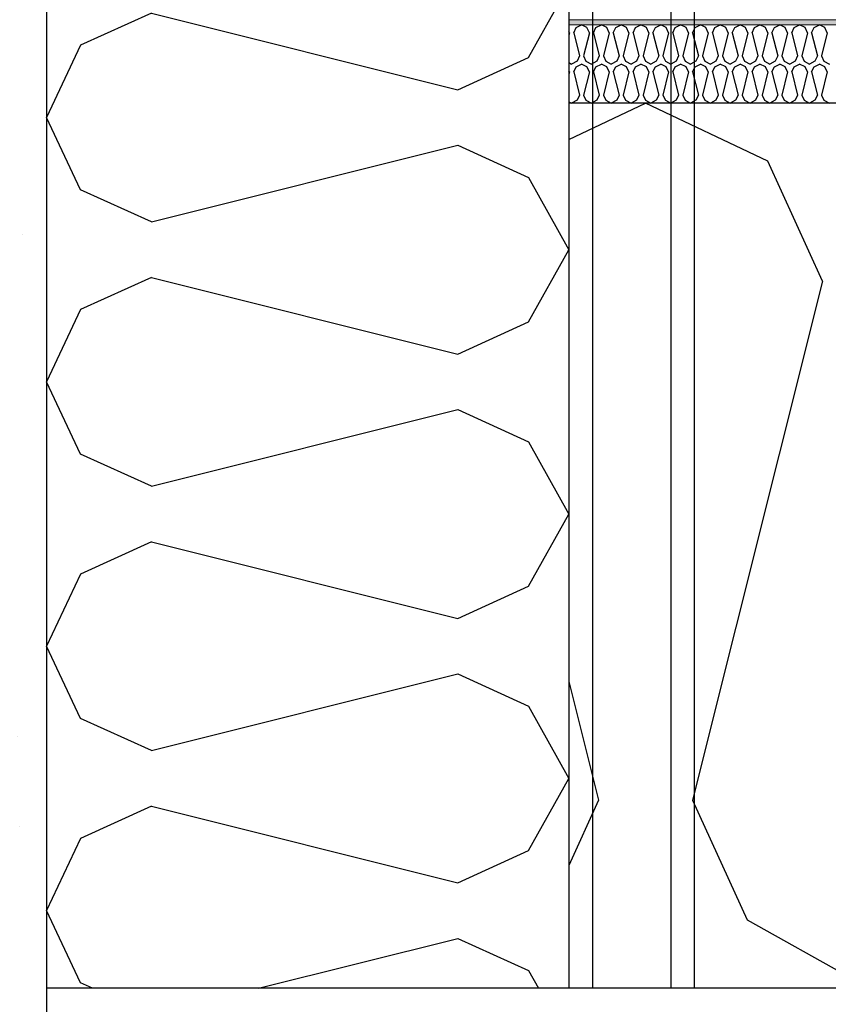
# Model space of a CAD drawing. Header units: millimetres. Extents: x -8544 to 51179, y -2070 to 13050.
# Tile 8 of 168: x -4693 to -4384, y 6844 to 7221. Entities that reach past the tile are written whole.
import ezdxf
from ezdxf.enums import TextEntityAlignment as Align

# ---------------------------------------------------------------- set-up
doc = ezdxf.new("R2010")
doc.units = ezdxf.units.MM
doc.header["$LTSCALE"] = 0.5
doc.header["$MEASUREMENT"] = 0
doc.linetypes.add('Akselinje', pattern=[1500, 1000, -200, 100, -200])
doc.linetypes.add('PLINE', pattern=[0])
for name, color, linetype in [('2314 Bærende yttervegger_ lettklinker', 7, 'Continuous'), ('2314 Bærende yttervegger_ lettklinker (Skravur)', 7, 'Continuous'), ('232- Ikke-bærende yttervegger (Skravur)(Nye konstruksjoner)', 7, 'Continuous'), ('232- Ikke-bærende yttervegger(Nye konstruksjoner)', 7, 'Continuous'), ('235- Utvendig kledning og overflate(Nye konstruksjoner)', 7, 'Continuous'), ('251- Frittbærende dekker', 7, 'Continuous'), ('251- Frittbærende dekker (Skravur)', 7, 'Continuous'), ('261- Primærkonstruksjon (tak) (Skravur)(Nye konstruksjoner)', 7, 'Continuous'), ('261- Primærkonstruksjon (tak)(Nye konstruksjoner)', 7, 'Continuous'), ('262- Taktekking (Skravur)(Nye konstruksjoner)', 7, 'Continuous'), ('82-- Modullinjer', 7, 'Continuous')]:
    doc.layers.add(name, color=color, linetype=linetype)
doc.layers.add('262- Taktekking(Nye konstruksjoner)', color=7, linetype='Continuous', lineweight=0)
doc.styles.add('GENERATED_STYLE_1', font='arial.ttf')
pattern_1 = [(45, (0, 150), (-47.7297, 47.7297), [0, -45, 0, -67.5]), (110, (150, 150), (63.42925, 23.08636), [0, -33, 0, -57])]

# ---------------------------------------------------------------- blocks, each defined once
blk = doc.blocks.new('*X107')
at = {"layer": '232- Ikke-bærende yttervegger (Skravur)(Nye konstruksjoner)', "linetype": 'PLINE'}
for p, q in [((-4498.49, 7206.17), (-4483.07, 7233.8)), ((-4642.9, 7223.17), (-4670, 7210.84)), ((-4642.9, 7223.17), (-4525.58, 7193.84)), ((-4670, 7210.84), (-4683.07, 7183.21)), ((-4525.58, 7193.84), (-4498.49, 7206.17)), ((-4670, 7155.58), (-4683.07, 7183.21)), ((-4642.9, 7143.25), (-4525.58, 7172.58)), ((-4525.58, 7172.58), (-4498.49, 7160.25)), ((-4498.49, 7160.25), (-4483.07, 7132.62)), ((-4642.9, 7143.25), (-4670, 7155.58)), ((-4498.49, 7104.99), (-4483.07, 7132.62)), ((-4642.9, 7122), (-4670, 7109.67)), ((-4642.9, 7122), (-4525.58, 7092.67)), ((-4670, 7109.67), (-4683.07, 7082.04)), ((-4525.58, 7092.67), (-4498.49, 7104.99)), ((-4670, 7054.41), (-4683.07, 7082.04)), ((-4642.9, 7042.08), (-4525.58, 7071.41)), ((-4525.58, 7071.41), (-4498.49, 7059.08)), ((-4498.49, 7059.08), (-4483.07, 7031.45)), ((-4642.9, 7042.08), (-4670, 7054.41)), ((-4498.49, 7003.82), (-4483.07, 7031.45)), ((-4642.9, 7020.82), (-4670, 7008.49)), ((-4642.9, 7020.82), (-4525.58, 6991.49)), ((-4670, 7008.49), (-4683.07, 6980.87)), ((-4525.58, 6991.49), (-4498.49, 7003.82)), ((-4670, 6953.24), (-4683.07, 6980.87)), ((-4642.9, 6940.91), (-4525.58, 6970.24)), ((-4525.58, 6970.24), (-4498.49, 6957.91)), ((-4498.49, 6957.91), (-4483.07, 6930.28)), ((-4642.9, 6940.91), (-4670, 6953.24)), ((-4498.49, 6902.65), (-4483.07, 6930.28)), ((-4642.9, 6919.65), (-4670, 6907.32)), ((-4642.9, 6919.65), (-4525.58, 6890.32)), ((-4670, 6907.32), (-4683.07, 6879.69)), ((-4525.58, 6890.32), (-4498.49, 6902.65)), ((-4670, 6852.06), (-4683.07, 6879.69)), ((-4601.85, 6850), (-4525.58, 6869.07)), ((-4525.58, 6869.07), (-4498.49, 6856.74)), ((-4498.49, 6856.74), (-4494.73, 6850)), ((-4665.46, 6850), (-4670, 6852.06))]:
    blk.add_line(p, q, dxfattribs=at)
blk = doc.blocks.new('*X108')
at = {"layer": '262- Taktekking (Skravur)(Nye konstruksjoner)', "linetype": 'PLINE'}
for p, q in [((-4482.85, 7215.62), (-4483.07, 7216.11)), ((-4481.26, 7215.62), (-4480.33, 7217.65)), ((-4480.33, 7217.65), (-4478.26, 7218.63)), ((-4476.19, 7217.65), (-4478.26, 7218.63)), ((-4475.26, 7215.62), (-4476.19, 7217.65)), ((-4473.67, 7215.62), (-4472.74, 7217.65)), ((-4472.74, 7217.65), (-4470.67, 7218.63)), ((-4468.6, 7217.65), (-4470.67, 7218.63)), ((-4467.67, 7215.62), (-4468.6, 7217.65)), ((-4466.08, 7215.62), (-4465.15, 7217.65)), ((-4465.15, 7217.65), (-4463.08, 7218.63)), ((-4461.01, 7217.65), (-4463.08, 7218.63)), ((-4460.08, 7215.62), (-4461.01, 7217.65)), ((-4458.49, 7215.62), (-4457.56, 7217.65)), ((-4457.56, 7217.65), (-4455.49, 7218.63)), ((-4453.41, 7217.65), (-4455.49, 7218.63)), ((-4452.49, 7215.62), (-4453.41, 7217.65)), ((-4450.9, 7215.62), (-4449.97, 7217.65)), ((-4449.97, 7217.65), (-4447.9, 7218.63)), ((-4445.82, 7217.65), (-4447.9, 7218.63)), ((-4444.9, 7215.62), (-4445.82, 7217.65)), ((-4443.3, 7215.62), (-4442.38, 7217.65)), ((-4442.38, 7217.65), (-4440.31, 7218.63)), ((-4438.23, 7217.65), (-4440.31, 7218.63)), ((-4437.31, 7215.62), (-4438.23, 7217.65)), ((-4435.71, 7215.62), (-4434.79, 7217.65)), ((-4434.79, 7217.65), (-4432.72, 7218.63)), ((-4430.64, 7217.65), (-4432.72, 7218.63)), ((-4429.72, 7215.62), (-4430.64, 7217.65)), ((-4428.12, 7215.62), (-4427.2, 7217.65)), ((-4427.2, 7217.65), (-4425.13, 7218.63)), ((-4423.05, 7217.65), (-4425.13, 7218.63)), ((-4422.13, 7215.62), (-4423.05, 7217.65)), ((-4420.53, 7215.62), (-4419.61, 7217.65)), ((-4419.61, 7217.65), (-4417.54, 7218.63)), ((-4415.46, 7217.65), (-4417.54, 7218.63)), ((-4414.54, 7215.62), (-4415.46, 7217.65)), ((-4412.94, 7215.62), (-4412.02, 7217.65)), ((-4412.02, 7217.65), (-4409.95, 7218.63)), ((-4407.87, 7217.65), (-4409.95, 7218.63)), ((-4406.95, 7215.62), (-4407.87, 7217.65)), ((-4405.35, 7215.62), (-4404.43, 7217.65)), ((-4404.43, 7217.65), (-4402.36, 7218.63)), ((-4400.28, 7217.65), (-4402.36, 7218.63)), ((-4399.36, 7215.62), (-4400.28, 7217.65)), ((-4397.76, 7215.62), (-4396.84, 7217.65)), ((-4396.84, 7217.65), (-4394.77, 7218.63)), ((-4392.69, 7217.65), (-4394.77, 7218.63)), ((-4391.77, 7215.62), (-4392.69, 7217.65)), ((-4390.17, 7215.62), (-4389.25, 7217.65)), ((-4389.25, 7217.65), (-4387.18, 7218.63)), ((-4385.1, 7217.65), (-4387.18, 7218.63)), ((-4384.18, 7215.62), (-4385.1, 7217.65)), ((-4482.85, 7215.62), (-4483.07, 7214.74)), ((-4481.26, 7215.62), (-4479.06, 7206.82)), ((-4475.26, 7215.62), (-4477.46, 7206.82)), ((-4473.67, 7215.62), (-4471.47, 7206.82)), ((-4467.67, 7215.62), (-4469.87, 7206.82)), ((-4466.08, 7215.62), (-4463.88, 7206.82)), ((-4460.08, 7215.62), (-4462.28, 7206.82)), ((-4458.49, 7215.62), (-4456.28, 7206.82)), ((-4452.49, 7215.62), (-4454.69, 7206.82)), ((-4450.9, 7215.62), (-4448.69, 7206.82)), ((-4444.9, 7215.62), (-4447.1, 7206.82)), ((-4443.3, 7215.62), (-4441.1, 7206.82)), ((-4437.31, 7215.62), (-4439.51, 7206.82)), ((-4435.71, 7215.62), (-4433.51, 7206.82)), ((-4429.72, 7215.62), (-4431.92, 7206.82)), ((-4428.12, 7215.62), (-4425.92, 7206.82)), ((-4422.13, 7215.62), (-4424.33, 7206.82)), ((-4420.53, 7215.62), (-4418.33, 7206.82)), ((-4414.54, 7215.62), (-4416.74, 7206.82)), ((-4412.94, 7215.62), (-4410.74, 7206.82)), ((-4406.95, 7215.62), (-4409.15, 7206.82)), ((-4405.35, 7215.62), (-4403.15, 7206.82)), ((-4399.36, 7215.62), (-4401.56, 7206.82)), ((-4397.76, 7215.62), (-4395.56, 7206.82)), ((-4391.77, 7215.62), (-4393.97, 7206.82)), ((-4390.17, 7215.62), (-4387.97, 7206.82)), ((-4384.18, 7215.62), (-4386.38, 7206.82)), ((-4479.98, 7204.79), (-4482.05, 7203.63)), ((-4479.06, 7206.82), (-4479.98, 7204.79)), ((-4477.46, 7206.82), (-4476.54, 7204.79)), ((-4476.54, 7204.79), (-4474.46, 7203.63)), ((-4472.39, 7204.79), (-4474.46, 7203.63)), ((-4471.47, 7206.82), (-4472.39, 7204.79)), ((-4469.87, 7206.82), (-4468.95, 7204.79)), ((-4468.95, 7204.79), (-4466.87, 7203.63)), ((-4464.8, 7204.79), (-4466.87, 7203.63)), ((-4463.88, 7206.82), (-4464.8, 7204.79)), ((-4462.28, 7206.82), (-4461.36, 7204.79)), ((-4461.36, 7204.79), (-4459.28, 7203.63)), ((-4457.21, 7204.79), (-4459.28, 7203.63)), ((-4456.28, 7206.82), (-4457.21, 7204.79)), ((-4454.69, 7206.82), (-4453.77, 7204.79)), ((-4453.77, 7204.79), (-4451.69, 7203.63)), ((-4449.62, 7204.79), (-4451.69, 7203.63)), ((-4448.69, 7206.82), (-4449.62, 7204.79)), ((-4447.1, 7206.82), (-4446.17, 7204.79)), ((-4446.17, 7204.79), (-4444.1, 7203.63)), ((-4442.03, 7204.79), (-4444.1, 7203.63)), ((-4441.1, 7206.82), (-4442.03, 7204.79)), ((-4439.51, 7206.82), (-4438.58, 7204.79)), ((-4438.58, 7204.79), (-4436.51, 7203.63)), ((-4434.44, 7204.79), (-4436.51, 7203.63)), ((-4433.51, 7206.82), (-4434.44, 7204.79)), ((-4431.92, 7206.82), (-4430.99, 7204.79)), ((-4430.99, 7204.79), (-4428.92, 7203.63)), ((-4426.85, 7204.79), (-4428.92, 7203.63)), ((-4425.92, 7206.82), (-4426.85, 7204.79)), ((-4424.33, 7206.82), (-4423.4, 7204.79)), ((-4423.4, 7204.79), (-4421.33, 7203.63)), ((-4419.26, 7204.79), (-4421.33, 7203.63)), ((-4418.33, 7206.82), (-4419.26, 7204.79)), ((-4416.74, 7206.82), (-4415.81, 7204.79)), ((-4415.81, 7204.79), (-4413.74, 7203.63)), ((-4411.67, 7204.79), (-4413.74, 7203.63)), ((-4410.74, 7206.82), (-4411.67, 7204.79)), ((-4409.15, 7206.82), (-4408.22, 7204.79)), ((-4408.22, 7204.79), (-4406.15, 7203.63)), ((-4404.08, 7204.79), (-4406.15, 7203.63)), ((-4403.15, 7206.82), (-4404.08, 7204.79)), ((-4401.56, 7206.82), (-4400.63, 7204.79)), ((-4400.63, 7204.79), (-4398.56, 7203.63)), ((-4396.49, 7204.79), (-4398.56, 7203.63)), ((-4395.56, 7206.82), (-4396.49, 7204.79)), ((-4393.97, 7206.82), (-4393.04, 7204.79)), ((-4393.04, 7204.79), (-4390.97, 7203.63)), ((-4388.9, 7204.79), (-4390.97, 7203.63)), ((-4387.97, 7206.82), (-4388.9, 7204.79)), ((-4386.38, 7206.82), (-4385.45, 7204.79)), ((-4385.45, 7204.79), (-4383.38, 7203.63)), ((-4483.07, 7204.2), (-4482.05, 7203.63)), ((-4482.85, 7200.62), (-4483.07, 7201.1)), ((-4481.26, 7200.62), (-4480.33, 7202.65)), ((-4480.33, 7202.65), (-4478.26, 7203.63)), ((-4476.19, 7202.65), (-4478.26, 7203.63)), ((-4475.26, 7200.62), (-4476.19, 7202.65)), ((-4473.67, 7200.62), (-4472.74, 7202.65)), ((-4472.74, 7202.65), (-4470.67, 7203.63)), ((-4468.6, 7202.65), (-4470.67, 7203.63)), ((-4467.67, 7200.62), (-4468.6, 7202.65)), ((-4466.08, 7200.62), (-4465.15, 7202.65)), ((-4465.15, 7202.65), (-4463.08, 7203.63)), ((-4461.01, 7202.65), (-4463.08, 7203.63)), ((-4460.08, 7200.62), (-4461.01, 7202.65)), ((-4458.49, 7200.62), (-4457.56, 7202.65)), ((-4457.56, 7202.65), (-4455.49, 7203.63)), ((-4453.41, 7202.65), (-4455.49, 7203.63)), ((-4452.49, 7200.62), (-4453.41, 7202.65)), ((-4450.9, 7200.62), (-4449.97, 7202.65)), ((-4449.97, 7202.65), (-4447.9, 7203.63)), ((-4445.82, 7202.65), (-4447.9, 7203.63)), ((-4444.9, 7200.62), (-4445.82, 7202.65)), ((-4443.3, 7200.62), (-4442.38, 7202.65)), ((-4442.38, 7202.65), (-4440.31, 7203.63)), ((-4438.23, 7202.65), (-4440.31, 7203.63)), ((-4437.31, 7200.62), (-4438.23, 7202.65)), ((-4435.71, 7200.62), (-4434.79, 7202.65)), ((-4434.79, 7202.65), (-4432.72, 7203.63)), ((-4430.64, 7202.65), (-4432.72, 7203.63)), ((-4429.72, 7200.62), (-4430.64, 7202.65)), ((-4428.12, 7200.62), (-4427.2, 7202.65)), ((-4427.2, 7202.65), (-4425.13, 7203.63)), ((-4423.05, 7202.65), (-4425.13, 7203.63)), ((-4422.13, 7200.62), (-4423.05, 7202.65)), ((-4420.53, 7200.62), (-4419.61, 7202.65)), ((-4419.61, 7202.65), (-4417.54, 7203.63)), ((-4415.46, 7202.65), (-4417.54, 7203.63)), ((-4414.54, 7200.62), (-4415.46, 7202.65)), ((-4412.94, 7200.62), (-4412.02, 7202.65)), ((-4412.02, 7202.65), (-4409.95, 7203.63)), ((-4407.87, 7202.65), (-4409.95, 7203.63)), ((-4406.95, 7200.62), (-4407.87, 7202.65)), ((-4405.35, 7200.62), (-4404.43, 7202.65)), ((-4404.43, 7202.65), (-4402.36, 7203.63)), ((-4400.28, 7202.65), (-4402.36, 7203.63)), ((-4399.36, 7200.62), (-4400.28, 7202.65)), ((-4397.76, 7200.62), (-4396.84, 7202.65)), ((-4396.84, 7202.65), (-4394.77, 7203.63)), ((-4392.69, 7202.65), (-4394.77, 7203.63)), ((-4391.77, 7200.62), (-4392.69, 7202.65)), ((-4390.17, 7200.62), (-4389.25, 7202.65)), ((-4389.25, 7202.65), (-4387.18, 7203.63)), ((-4385.1, 7202.65), (-4387.18, 7203.63)), ((-4384.18, 7200.62), (-4385.1, 7202.65)), ((-4482.85, 7200.62), (-4483.07, 7199.73)), ((-4481.26, 7200.62), (-4479.06, 7191.81)), ((-4475.26, 7200.62), (-4477.46, 7191.81)), ((-4473.67, 7200.62), (-4471.47, 7191.81)), ((-4467.67, 7200.62), (-4469.87, 7191.81)), ((-4466.08, 7200.62), (-4463.88, 7191.81)), ((-4460.08, 7200.62), (-4462.28, 7191.81)), ((-4458.49, 7200.62), (-4456.28, 7191.81)), ((-4452.49, 7200.62), (-4454.69, 7191.81)), ((-4450.9, 7200.62), (-4448.69, 7191.81)), ((-4444.9, 7200.62), (-4447.1, 7191.81)), ((-4443.3, 7200.62), (-4441.1, 7191.81)), ((-4437.31, 7200.62), (-4439.51, 7191.81)), ((-4435.71, 7200.62), (-4433.51, 7191.81)), ((-4429.72, 7200.62), (-4431.92, 7191.81)), ((-4428.12, 7200.62), (-4425.92, 7191.81)), ((-4422.13, 7200.62), (-4424.33, 7191.81)), ((-4420.53, 7200.62), (-4418.33, 7191.81)), ((-4414.54, 7200.62), (-4416.74, 7191.81)), ((-4412.94, 7200.62), (-4410.74, 7191.81)), ((-4406.95, 7200.62), (-4409.15, 7191.81)), ((-4405.35, 7200.62), (-4403.15, 7191.81)), ((-4399.36, 7200.62), (-4401.56, 7191.81)), ((-4397.76, 7200.62), (-4395.56, 7191.81)), ((-4391.77, 7200.62), (-4393.97, 7191.81)), ((-4390.17, 7200.62), (-4387.97, 7191.81)), ((-4384.18, 7200.62), (-4386.38, 7191.81)), ((-4479.98, 7189.78), (-4482.05, 7188.63)), ((-4479.06, 7191.81), (-4479.98, 7189.78)), ((-4477.46, 7191.81), (-4476.54, 7189.78)), ((-4476.54, 7189.78), (-4474.46, 7188.63)), ((-4472.39, 7189.78), (-4474.46, 7188.63)), ((-4471.47, 7191.81), (-4472.39, 7189.78)), ((-4469.87, 7191.81), (-4468.95, 7189.78)), ((-4468.95, 7189.78), (-4466.87, 7188.63)), ((-4464.8, 7189.78), (-4466.87, 7188.63)), ((-4463.88, 7191.81), (-4464.8, 7189.78)), ((-4462.28, 7191.81), (-4461.36, 7189.78)), ((-4461.36, 7189.78), (-4459.28, 7188.63)), ((-4457.21, 7189.78), (-4459.28, 7188.63)), ((-4456.28, 7191.81), (-4457.21, 7189.78)), ((-4454.69, 7191.81), (-4453.77, 7189.78)), ((-4453.77, 7189.78), (-4451.69, 7188.63)), ((-4449.62, 7189.78), (-4451.69, 7188.63)), ((-4448.69, 7191.81), (-4449.62, 7189.78)), ((-4447.1, 7191.81), (-4446.17, 7189.78)), ((-4446.17, 7189.78), (-4444.1, 7188.63)), ((-4442.03, 7189.78), (-4444.1, 7188.63)), ((-4441.1, 7191.81), (-4442.03, 7189.78)), ((-4439.51, 7191.81), (-4438.58, 7189.78)), ((-4438.58, 7189.78), (-4436.51, 7188.63)), ((-4434.44, 7189.78), (-4436.51, 7188.63)), ((-4433.51, 7191.81), (-4434.44, 7189.78)), ((-4431.92, 7191.81), (-4430.99, 7189.78)), ((-4430.99, 7189.78), (-4428.92, 7188.63)), ((-4426.85, 7189.78), (-4428.92, 7188.63)), ((-4425.92, 7191.81), (-4426.85, 7189.78)), ((-4424.33, 7191.81), (-4423.4, 7189.78)), ((-4423.4, 7189.78), (-4421.33, 7188.63)), ((-4419.26, 7189.78), (-4421.33, 7188.63)), ((-4418.33, 7191.81), (-4419.26, 7189.78)), ((-4416.74, 7191.81), (-4415.81, 7189.78)), ((-4415.81, 7189.78), (-4413.74, 7188.63)), ((-4411.67, 7189.78), (-4413.74, 7188.63)), ((-4410.74, 7191.81), (-4411.67, 7189.78)), ((-4409.15, 7191.81), (-4408.22, 7189.78)), ((-4408.22, 7189.78), (-4406.15, 7188.63)), ((-4404.08, 7189.78), (-4406.15, 7188.63)), ((-4403.15, 7191.81), (-4404.08, 7189.78)), ((-4401.56, 7191.81), (-4400.63, 7189.78)), ((-4400.63, 7189.78), (-4398.56, 7188.63)), ((-4396.49, 7189.78), (-4398.56, 7188.63)), ((-4395.56, 7191.81), (-4396.49, 7189.78)), ((-4393.97, 7191.81), (-4393.04, 7189.78)), ((-4393.04, 7189.78), (-4390.97, 7188.63)), ((-4388.9, 7189.78), (-4390.97, 7188.63)), ((-4387.97, 7191.81), (-4388.9, 7189.78)), ((-4386.38, 7191.81), (-4385.45, 7189.78)), ((-4385.45, 7189.78), (-4383.38, 7188.63)), ((-4483.07, 7189.19), (-4482.05, 7188.63))]:
    blk.add_line(p, q, dxfattribs=at)
blk = doc.blocks.new('*X109')
at = {"layer": '261- Primærkonstruksjon (tak) (Skravur)(Nye konstruksjoner)', "linetype": 'PLINE'}
for p, q in [((-4483.07, 7174.73), (-4453.72, 7188.63)), ((-4406.94, 7166.49), (-4453.72, 7188.63)), ((-4386.06, 7120.62), (-4406.94, 7166.49)), ((-4386.06, 7120.62), (-4435.72, 6921.98)), ((-4483.07, 6967.42), (-4471.71, 6921.98)), ((-4471.71, 6921.98), (-4483.07, 6897.01)), ((-4435.72, 6921.98), (-4414.85, 6876.11)), ((-4414.85, 6876.11), (-4368.07, 6850))]:
    blk.add_line(p, q, dxfattribs=at)
blk = doc.blocks.new('Standard grid marker[1]', base_point=(-4683.07, 12550))
at = {"layer": '82-- Modullinjer', "linetype": 'Akselinje'}
blk.add_line((-4683.07, 12350), (-4683.07, 1550), dxfattribs=at)
at = {"layer": '82-- Modullinjer', "style": 'GENERATED_STYLE_1'}
for tag, p in [('AC_MarkerText_1_0', (-4683.07, 12887.5)), ('AC_MarkerText_1_1', (-4683.07, 1187.5))]:
    blk.add_attdef(tag, text='', height=175, rotation=360, dxfattribs=at).set_placement(p, align=Align.TOP_CENTER)

msp = doc.modelspace()

# ---------------------------------------------------------------- hatches: boundary and pattern name
at = {"layer": '2314 Bærende yttervegger_ lettklinker (Skravur)', "linetype": 'Continuous'}
h = msp.add_hatch(dxfattribs=at)
h.set_pattern_fill('Lettklinker', color=256, style=0, pattern_type=2)
h.set_pattern_definition(pattern_1)
h.paths.add_polyline_path([(-4683.07, 6850), (-4683.07, 7700), (-4883.07, 7700), (-4883.07, 6850)])
h = msp.add_hatch(dxfattribs=at)
h.set_pattern_fill('Lettklinker', color=256, style=0, pattern_type=2)
h.set_pattern_definition(pattern_1)
h.paths.add_polyline_path([(-4683.07, 6850), (-4883.07, 6850), (-4883.07, 3650), (-4683.07, 3650)])
at = {"layer": '251- Frittbærende dekker (Skravur)', "linetype": 'Continuous'}
h = msp.add_hatch(dxfattribs=at)
h.set_pattern_fill('Betong_strukturell', color=256, style=0, pattern_type=2)
h.set_pattern_definition([(0, (0, 0), (0, 311.769), [30, -150]), (0, (90, 155.9), (0, 311.769), [30, -150]), (60, (0, 0), (-270, 155.885), [30, -150]), (60, (180, 0), (-270, 155.885), [30, -150]), (120, (30, 0), (270, 155.885), [30, -150]), (120, (210, 0), (270, 155.885), [30, -150]), (0, (0, 30), (0, 60), [0, -60, 0, -90]), (45, (30, 30), (-42.4264, 42.4264), [0, -45, 0, -75])])
h.paths.add_polyline_path([(-4683.07, 6850), (-4683.07, 6620), (-2068.07, 6620), (-2068.07, 6850)])
at = {"layer": '262- Taktekking (Skravur)(Nye konstruksjoner)', "linetype": 'Continuous'}
msp.add_hatch(color=256, dxfattribs=at).paths.add_polyline_path([(-4483.07, 7220.63), (-4483.07, 7218.63), (-2592.07, 7218.63), (-2592.07, 7220.63)])

# ---------------------------------------------------------------- linework, layer by layer
at = {"layer": '2314 Bærende yttervegger_ lettklinker', "linetype": 'PLINE', "flags": 128}
msp.add_lwpolyline([(-4683.07, 6850), (-4683.07, 6620), (-4683.07, 3820)], dxfattribs=at)
at = {"layer": '232- Ikke-bærende yttervegger(Nye konstruksjoner)', "linetype": 'PLINE', "flags": 128}
for points in [[(-4683.07, 7900), (-4683.07, 7700), (-4683.07, 6850)], [(-4483.07, 7900), (-4483.07, 7220.63), (-4483.07, 7218.63), (-4483.07, 7188.63), (-4483.07, 6850)]]:
    msp.add_lwpolyline(points, dxfattribs=at)
at = {"layer": '235- Utvendig kledning og overflate(Nye konstruksjoner)', "linetype": 'PLINE'}
for p, q in [((-4474.07, 7900), (-4474.07, 6850)), ((-4444.07, 7900), (-4444.07, 6850)), ((-4435.07, 7900), (-4435.07, 6850))]:
    msp.add_line(p, q, dxfattribs=at)
at = {"layer": '251- Frittbærende dekker', "linetype": 'PLINE', "flags": 128}
msp.add_lwpolyline([(-2320.57, 6850), (-2333.07, 6850), (-2381.07, 6850), (-2383.07, 6850), (-2533.07, 6850), (-2583.07, 6850), (-2592.07, 6850), (-2622.07, 6850), (-2652.07, 6850), (-2671.07, 6850), (-4435.07, 6850), (-4444.07, 6850), (-4474.07, 6850), (-4483.07, 6850), (-4683.07, 6850)], dxfattribs=at)
at = {"layer": '261- Primærkonstruksjon (tak)(Nye konstruksjoner)', "linetype": 'PLINE'}
msp.add_line((-2583.07, 7188.63), (-4483.07, 7188.63), dxfattribs=at)
at = {"layer": '262- Taktekking(Nye konstruksjoner)', "linetype": 'PLINE'}
for p, q in [((-2583.07, 7220.63), (-4483.07, 7220.63)), ((-2583.07, 7218.63), (-4483.07, 7218.63))]:
    msp.add_line(p, q, dxfattribs=at)

# ---------------------------------------------------------------- block references
at = {"layer": '232- Ikke-bærende yttervegger(Nye konstruksjoner)'}
msp.add_blockref('*X107', (0, 0), dxfattribs=at)
at = {"layer": '261- Primærkonstruksjon (tak)(Nye konstruksjoner)'}
msp.add_blockref('*X109', (0, 0), dxfattribs=at)
at = {"layer": '262- Taktekking(Nye konstruksjoner)'}
msp.add_blockref('*X108', (0, 0), dxfattribs=at)
at = {"layer": '82-- Modullinjer', "linetype": 'PLINE'}
msp.add_blockref('Standard grid marker[1]', (-4683.07, 12550), dxfattribs=at)

doc.saveas('drawing.dxf')
